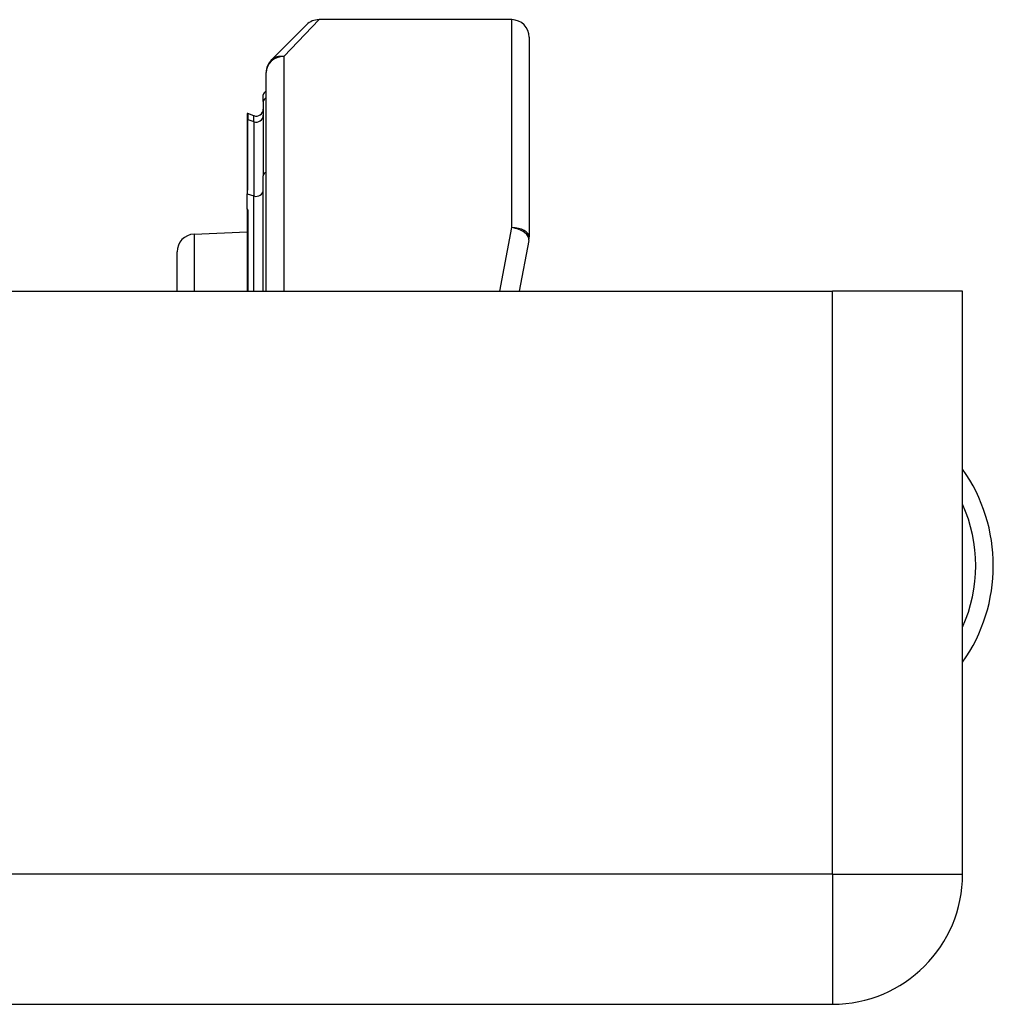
# Model space of a CAD drawing. Header units: inches. Extents: x 3.4 to 82.4, y 3.9 to 45.4.
# Tile 25 of 114: x 14.2 to 15.3, y 4 to 5.1. Entities that reach past the tile are written whole.
import ezdxf

# ---------------------------------------------------------------- set-up
doc = ezdxf.new("R2010")
doc.units = ezdxf.units.IN
doc.header["$MEASUREMENT"] = 0
doc.layers.add('Visible Edges(ANSI)', color=7, linetype='Continuous', lineweight=25)
doc.layers.add('Visible Tangent Edges(ANSI)', color=7, linetype='Continuous', lineweight=25)

msp = doc.modelspace()

# ---------------------------------------------------------------- linework, layer by layer
at = {"layer": 'Visible Edges(ANSI)'}
for p, q in [((14.7659, 5.1293), (14.5496, 5.1293)), ((14.4961, 5.0838), (14.5357, 5.1235)), ((14.7856, 5.1096), (14.7856, 4.8855)), ((14.4903, 4.8248), (14.4903, 5.0699)), ((14.487, 5.0374), (14.487, 5.0448)), ((14.487, 5.0374), (14.487, 4.9541)), ((14.4691, 5.0237), (14.4691, 5.0169)), ((14.4691, 5.0169), (14.4691, 4.9382)), ((14.4765, 5.0216), (14.4696, 5.024)), ((14.487, 4.8248), (14.487, 4.9541)), ((14.4691, 4.9382), (14.4691, 4.9362)), ((14.4691, 4.9362), (14.4691, 4.9341)), ((14.4691, 4.9168), (14.4691, 4.9341)), ((14.4691, 4.9168), (14.4691, 4.9167)), ((14.4691, 4.9167), (14.4691, 4.9157)), ((14.4691, 4.9157), (14.4691, 4.8248)), ((14.4094, 4.8887), (14.4691, 4.8913)), ((14.7852, 4.8817), (14.7742, 4.8248)), ((14.3903, 4.8248), (14.3903, 4.8688)), ((3.4998, 4.8248), (15.1258, 4.8248)), ((15.2718, 4.8248), (15.1258, 4.8248)), ((15.2718, 4.1708), (15.2718, 4.8248)), ((3.4998, 4.0248), (15.1258, 4.0248))]:
    msp.add_line(p, q, dxfattribs=at)
for centre, radius, start, end in [((14.5496, 5.1096), 0.0197, 90, 135), ((14.7659, 5.1096), 0.0197, 0, 90), ((14.51, 5.0699), 0.0197, 135, 180), ((14.491, 5.0448), 0.00394, 100.0205, 180), ((14.4792, 5.029), 0.00787, 250, 0), ((14.4695, 5.0237), 0.000394, 70, 180), ((14.4103, 4.8688), 0.02, 92.5, 180), ((14.7659, 4.8855), 0.0197, 349.0591, 0), ((15.1188, 4.5168), 0.1875, 324.6864, 35.3136), ((15.1258, 4.1708), 0.146, 270, 0)]:
    msp.add_arc(centre, radius, start, end, dxfattribs=at)
at = {"layer": 'Visible Tangent Edges(ANSI)'}
for p, q in [((14.5496, 5.1293), (14.51, 5.088)), ((14.7659, 4.896), (14.7659, 5.1293)), ((14.51, 5.088), (14.51, 4.8248)), ((14.4696, 5.024), (14.4696, 5.0173)), ((14.4696, 4.9386), (14.4696, 5.0173)), ((14.4696, 5.0173), (14.4765, 5.0149)), ((14.4765, 5.0149), (14.4765, 5.0216)), ((14.4765, 5.0149), (14.4765, 4.9315)), ((14.4691, 4.9341), (14.4765, 4.9315)), ((14.4765, 4.8248), (14.4765, 4.9315)), ((14.4692, 4.9167), (14.4691, 4.9168)), ((14.4696, 4.916), (14.4696, 4.8248)), ((14.7527, 4.8248), (14.7659, 4.896)), ((14.4094, 4.8887), (14.4094, 4.8248)), ((15.1258, 4.1708), (15.1258, 4.8248)), ((15.1258, 4.1708), (3.4998, 4.1708)), ((15.1258, 4.1708), (15.1258, 4.0248)), ((15.1258, 4.1708), (15.2718, 4.1708))]:
    msp.add_line(p, q, dxfattribs=at)
at = {"layer": 'Visible Tangent Edges(ANSI)', "flags": 128}
for points in [[(14.4691, 4.9362), (14.4691, 4.9363), (14.4692, 4.9364), (14.4692, 4.9365), (14.4692, 4.9366), (14.4692, 4.9367), (14.4693, 4.9368), (14.4693, 4.9369), (14.4693, 4.937), (14.4693, 4.9371), (14.4694, 4.9372), (14.4694, 4.9373), (14.4694, 4.9374), (14.4694, 4.9375), (14.4695, 4.9376), (14.4695, 4.9377), (14.4695, 4.9378), (14.4695, 4.9379), (14.4696, 4.938), (14.4696, 4.9381), (14.4696, 4.9382), (14.4696, 4.9383), (14.4696, 4.9384), (14.4696, 4.9385), (14.4696, 4.9386)], [(14.4696, 4.916), (14.4696, 4.916), (14.4696, 4.916), (14.4696, 4.9161), (14.4696, 4.9161), (14.4696, 4.9161), (14.4696, 4.9161), (14.4696, 4.9162), (14.4696, 4.9162), (14.4696, 4.9162), (14.4696, 4.9163), (14.4695, 4.9163), (14.4695, 4.9163), (14.4695, 4.9164), (14.4695, 4.9164), (14.4695, 4.9164), (14.4694, 4.9165), (14.4694, 4.9165), (14.4694, 4.9165), (14.4694, 4.9166), (14.4693, 4.9166), (14.4693, 4.9166), (14.4693, 4.9167), (14.4693, 4.9167), (14.4692, 4.9167)]]:
    msp.add_lwpolyline(points, dxfattribs=at)
at = {"layer": 'Visible Tangent Edges(ANSI)'}
msp.add_arc((15.1188, 4.5168), 0.1678, 335.7439, 24.2561, dxfattribs=at)
for centre, major_axis, ratio, start_param, end_param in [((14.51, 5.0699), (-0.0197, 0), 0.91745, 4.712389, 6.283185), ((14.51, 5.0699), (-0.0139, 0.0139), 0.852462, 5.41831, 6.283185), ((14.491, 5.0374), (-0.00394, 0), 0.969342, 4.887279, 6.283185), ((14.4695, 5.0169), (-0.000394, 0), 0.969342, 4.363323, 6.283185), ((14.4792, 5.022), (0.00787, 0), 0.969342, 4.363323, 6.283185), ((14.491, 4.9541), (-0.00394, 0), 0.969342, 4.887279, 6.283185), ((14.4695, 4.9382), (-0.000394, 0), 0.969342, 4.363323, 6.283185), ((14.4792, 4.9387), (0.00787, 0), 0.969342, 4.363323, 6.283185), ((14.4691, 4.9164), (0.000287, 0.00027), 0.557787, 0.659501, 0.995927), ((14.4695, 4.9157), (-0.000394, 0), 0.836188, 4.363323, 6.283185), ((14.7659, 4.8855), (0.0197, 0), 0.533433, 0, 1.570796), ((14.7659, 4.8855), (0.0193, -0.0037), 0.526442, 0, 1.672214)]:
    msp.add_ellipse(centre, major_axis=major_axis, ratio=ratio, start_param=start_param, end_param=end_param, dxfattribs=at)

doc.saveas('drawing.dxf')
